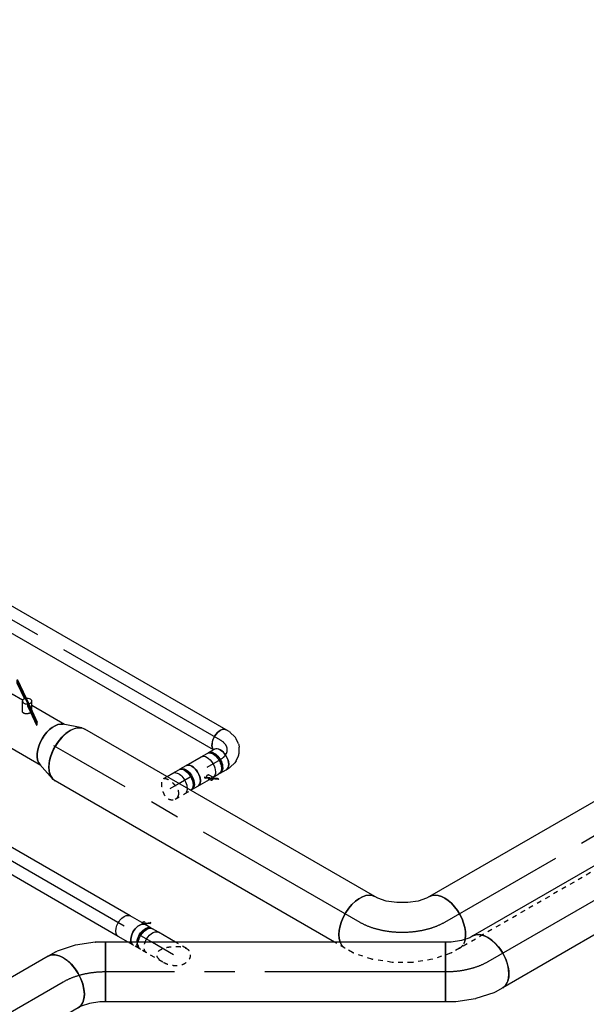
# Model space of a CAD drawing. Extents: x -132501 to 411300, y -42818 to 427495.
# Tile 126 of 256: x -7630 to -4643, y 72980 to 78172. Entities that reach past the tile are written whole.
import ezdxf
from ezdxf.enums import TextEntityAlignment as Align

# ---------------------------------------------------------------- set-up
doc = ezdxf.new("R2010")
doc.units = 0
doc.header["$LTSCALE"] = 50
doc.linetypes.add('CENTER2', pattern=[28.575, 19.05, -3.175, 3.175, -3.175])
doc.linetypes.add('STREEPJES', pattern=[0.1, 0.05, -0.05])
doc.layers.get('0').update_dxf_attribs({"linetype": 'CONTINUOUS'})
for name, color, linetype in [('WL570---_RETOUR', 112, 'CONTINUOUS'), ('WL570---_RETOUR_HL', 8, 'CONTINUOUS'), ('WL570---_TOEVOER', 3, 'CONTINUOUS'), ('WL570---_TOEVOER_HL', 8, 'CONTINUOUS'), ('WM570---_RETOUR_PR', 1, 'CONTINUOUS'), ('WM570---_TOEVOER_PR', 1, 'CONTINUOUS')]:
    doc.layers.add(name, color=color, linetype=linetype)
doc.styles.add('BURO-018', font='ARIAL.TTF', dxfattribs={"height": 63})

# ---------------------------------------------------------------- blocks, each defined once
blk = doc.blocks.new('*U1657')
at = {"color": 0, "ltscale": 10}
for p, q in [((0, 157.5, 2066.67145), (1549.98998, 157.5, 2066.67145)), ((0, -157.5, 2066.67145), (1549.98998, -157.5, 2066.67145))]:
    blk.add_line(p, q, dxfattribs=at)
at = {"color": 0, "ltscale": 10, "extrusion": (4.80741e-17, -2.77556e-17, -1)}
blk.add_ellipse((0, 0, 2066.67145), major_axis=(0, -157.5), ratio=0.5773502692, start_param=0, end_param=3.1415926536, dxfattribs=at)
at = {"color": 0, "ltscale": 10}
for start_param, end_param in [(3.1415926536, 6.2831853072), (2.9490566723, 3.1415926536), (0, 0.1925359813)]:
    blk.add_ellipse((1549.98998, 0, 2066.67145), major_axis=(0, -157.5), ratio=0.5773502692, start_param=start_param, end_param=end_param, dxfattribs=at)
at = {"layer": 'WL570---_TOEVOER_HL', "linetype": 'CENTER2'}
blk.add_line((0, 0, 2066.67145), (1549.98998, 0, 2066.67145), dxfattribs=at)
at = {"layer": 'WM570---_TOEVOER_PR', "color": 1, "style": 'BURO-018'}
blk.add_attdef('POSNR', text='', height=90, dxfattribs=at).set_placement((0, 0), align=Align.MIDDLE)
blk = doc.blocks.new('*U1825')
at = {"color": 8, "linetype": 'STREEPJES', "ltscale": 10}
blk.add_line((0, 157.5, 9050.4), (9247.3, 157.5, 9050.4), dxfattribs=at)
at = {"color": 0, "ltscale": 10}
blk.add_line((0, -157.5, 9050.4), (9247.3, -157.5, 9050.4), dxfattribs=at)
at = {"color": 8, "linetype": 'STREEPJES', "ltscale": 10}
blk.add_ellipse((9247.3, 0, 9050.4), major_axis=(0, -157.5), ratio=0.57735, start_param=3.141593, end_param=3.724571, dxfattribs=at)
at = {"color": 0, "ltscale": 10}
blk.add_ellipse((9247.3, 0, 9050.4), major_axis=(0, -157.5), ratio=0.57735, start_param=3.724571, end_param=6.283185, dxfattribs=at)
at = {"layer": 'WL570---_RETOUR_HL', "linetype": 'CENTER2'}
blk.add_line((0, 0, 9050.4), (9247.3, 0, 9050.4), dxfattribs=at)
at = {"layer": 'WM570---_RETOUR_PR', "color": 1, "style": 'BURO-018'}
blk.add_attdef('POSNR', text='', height=90, dxfattribs=at).set_placement((0, 0), align=Align.MIDDLE)
blk = doc.blocks.new('*U1826')
at = {"color": 8, "linetype": 'STREEPJES', "ltscale": 10}
blk.add_line((0, 157.5, 2511.6), (65.2, 157.5, 2511.6), dxfattribs=at)
at = {"color": 0, "ltscale": 10}
for p, q in [((65.2, 157.5, 2511.6), (1765.2, 157.5, 2511.6)), ((0, -157.5, 2511.6), (1765.2, -157.5, 2511.6))]:
    blk.add_line(p, q, dxfattribs=at)
at = {"color": 8, "linetype": 'STREEPJES', "ltscale": 10}
blk.add_ellipse((0, 0, 2511.6), major_axis=(0, 157.5), ratio=0.57735, start_param=5.840815, end_param=6.283185, dxfattribs=at)
at = {"color": 0, "ltscale": 10, "extrusion": (-6.4407e-18, 6.03802e-17, -1)}
blk.add_ellipse((1765.2, 0, 2511.6), major_axis=(0, 157.5), ratio=0.57735, start_param=0, end_param=3.141593, dxfattribs=at)
at = {"color": 0, "ltscale": 10}
blk.add_ellipse((0, 0, 2511.6), major_axis=(0, 157.5), ratio=0.57735, start_param=3.141593, end_param=5.840815, dxfattribs=at)
at = {"layer": 'WL570---_RETOUR_HL', "linetype": 'CENTER2'}
blk.add_line((0, 0, 2511.6), (1765.2, 0, 2511.6), dxfattribs=at)
at = {"layer": 'WM570---_RETOUR_PR', "color": 1, "style": 'BURO-018'}
blk.add_attdef('POSNR', text='', height=90, dxfattribs=at).set_placement((0, 0), align=Align.MIDDLE)
blk = doc.blocks.new('*U1827')
at = {"color": 8, "linetype": 'STREEPJES', "ltscale": 10}
for p, q in [((-257.2, 157.5, 2329.7), (-211.4, 157.5, 2329.7)), ((-203.5, 156.7, 2329.7), (-105.9, 136.7, 2329.7)), ((-103.3, 136, 2329.7), (-5.4, 98, 2329.7)), ((-5.4, 98, 2329.7), (-5.2, 97.9, 2329.7)), ((-5.2, 97.9, 2329.7), (87.4, 44.4, 2329.7)), ((87.4, 44.4, 2329.7), (87.6, 44.3, 2329.7)), ((87.6, 44.3, 2329.7), (169.4, -21.5, 2329.7)), ((171.3, -23.3, 2329.7), (237.5, -97.9, 2329.7)), ((242.1, -104.3, 2329.7), (265, -144, 2329.7))]:
    blk.add_line(p, q, dxfattribs=at)
at = {"color": 0, "ltscale": 10}
for p, q in [((-257.2, -157.5, 2329.7), (-239.3, -157.5, 2329.7)), ((-239.3, -157.5, 2329.7), (-193.7, -166.8, 2329.7)), ((-193.7, -166.8, 2329.7), (-141.8, -187, 2329.7)), ((-141.8, -187, 2329.7), (-91, -216.3, 2329.7)), ((-91, -216.3, 2329.7), (-47.6, -251.2, 2329.7)), ((-47.6, -251.2, 2329.7), (-16.8, -286, 2329.7)), ((-16.8, -286, 2329.7), (-7.8, -301.5, 2329.7))]:
    blk.add_line(p, q, dxfattribs=at)
at = {"color": 8, "linetype": 'STREEPJES', "ltscale": 10, "extrusion": (4.90704e-17, 1.63965e-16, -1)}
for centre, major_axis, ratio, start_param, end_param in [((-257.2, 0, 2329.7), (0, -157.5), 0.57735, 2.558614, 3.141593), ((-223.3, 0, 2329.7), (15.9, 157.3), 0.497511, 6.232846, 6.333525), ((111.7, -193.4, 2329.7), (128.3, 92.4), 0.497511, 6.232846, 6.333525), ((128.6, -222.7, 2329.7), (136.4, 78.7), 0.57735, 0, 0.44237)]:
    blk.add_ellipse(centre, major_axis=major_axis, ratio=ratio, start_param=start_param, end_param=end_param, dxfattribs=at)
at = {"color": 0, "ltscale": 10, "extrusion": (4.90704e-17, 1.63965e-16, -1)}
for centre, major_axis, start_param, end_param in [((-257.2, 0, 2329.7), (0, -157.5), 0, 2.558614), ((128.6, -222.7, 2329.7), (136.4, 78.7), 0.44237, 3.141593)]:
    blk.add_ellipse(centre, major_axis=major_axis, ratio=0.57735, start_param=start_param, end_param=end_param, dxfattribs=at)
at = {"color": 8, "linetype": 'STREEPJES', "ltscale": 10}
for centre, major_axis, start_param, end_param in [((-149.2, -15.2, 2329.7), (-44.6, -151.6), 3.11519, 3.167995), ((61.4, -136.8, 2329.7), (109, 114.4), 6.256783, 6.309588)]:
    blk.add_ellipse(centre, major_axis=major_axis, ratio=0.313149, start_param=start_param, end_param=end_param, dxfattribs=at)
at = {"layer": 'WL570---_RETOUR_HL', "linetype": 'CENTER2', "extrusion": (4.90704e-17, 1.63965e-16, -1)}
blk.add_ellipse((-128.6, -222.7, 2329.7), major_axis=(-272.8, 157.5), ratio=0.57735, start_param=0.785398, end_param=2.356194, dxfattribs=at)
at = {"layer": 'WM570---_RETOUR_PR', "color": 1, "style": 'BURO-018'}
blk.add_attdef('POSNR', text='', height=90, dxfattribs=at).set_placement((0, 0), align=Align.MIDDLE)
blk = doc.blocks.new('*U1830')
at = {"color": 0, "ltscale": 10}
for p, q in [((0, 157.5, 2814.6), (844.6, 157.5, 2814.6)), ((0, -157.5, 2814.6), (844.6, -157.5, 2814.6))]:
    blk.add_line(p, q, dxfattribs=at)
at = {"color": 0, "ltscale": 10, "extrusion": (4.80741e-17, -2.77556e-17, -1)}
blk.add_ellipse((0, 0, 2814.6), major_axis=(0, -157.5), ratio=0.57735, start_param=0, end_param=3.141593, dxfattribs=at)
at = {"color": 0, "ltscale": 10}
blk.add_ellipse((844.6, 0, 2814.6), major_axis=(0, -157.5), ratio=0.57735, start_param=3.141593, end_param=6.283185, dxfattribs=at)
at = {"layer": 'WL570---_TOEVOER_HL', "linetype": 'CENTER2'}
blk.add_line((0, 0, 2814.6), (844.6, 0, 2814.6), dxfattribs=at)
at = {"layer": 'WM570---_TOEVOER_PR', "color": 1, "style": 'BURO-018'}
blk.add_attdef('POSNR', text='', height=90, dxfattribs=at).set_placement((0, 0), align=Align.MIDDLE)
blk = doc.blocks.new('*U1831')
at = {"color": 0, "ltscale": 10}
for p, q in [((-106.6, 157.5, 2142), (-60.7, 157.5, 2142)), ((-52.8, 156.7, 2142), (44.8, 136.7, 2142)), ((47.3, 136, 2142), (145.2, 98, 2142)), ((191.8, 71.1, 2142), (34.3, -201.6, 2142)), ((145.2, 98, 2142), (145.5, 97.9, 2142)), ((145.5, 97.9, 2142), (191.8, 71.1, 2142)), ((-106.6, -157.5, 2142), (-88.6, -157.5, 2142)), ((-88.6, -157.5, 2142), (-43.1, -166.8, 2142)), ((-43.1, -166.8, 2142), (8.8, -187, 2142)), ((8.8, -187, 2142), (34.3, -201.6, 2142))]:
    blk.add_line(p, q, dxfattribs=at)
at = {"color": 0, "ltscale": 10, "extrusion": (6.4407e-18, -3.71854e-18, -1)}
for centre, major_axis, ratio, start_param, end_param in [((-106.6, 0, 2142), (0, -157.5), 0.57735, 0, 3.141593), ((-72.7, 0, 2142), (15.9, 157.3), 0.497511, 6.232846, 6.333525)]:
    blk.add_ellipse(centre, major_axis=major_axis, ratio=ratio, start_param=start_param, end_param=end_param, dxfattribs=at)
at = {"color": 0, "ltscale": 10}
blk.add_ellipse((1.5, -15.2, 2142), major_axis=(-44.6, -151.6), ratio=0.313149, start_param=3.11519, end_param=3.167995, dxfattribs=at)
at = {"layer": 'WL570---_TOEVOER_HL', "linetype": 'CENTER2', "extrusion": (6.4407e-18, -3.71854e-18, -1)}
blk.add_ellipse((22.1, -222.8, 2142), major_axis=(-272.8, 157.5), ratio=0.57735, start_param=0.785398, end_param=1.570796, dxfattribs=at)
at = {"layer": 'WM570---_TOEVOER_PR', "color": 1, "style": 'BURO-018'}
blk.add_attdef('POSNR', text='', height=90, dxfattribs=at).set_placement((0, 0), align=Align.MIDDLE)
blk = doc.blocks.new('*U1832')
at = {"color": 0, "ltscale": 10}
for p, q in [((0, 157.5, 2142), (1792.6, 157.5, 2142)), ((0, -157.5, 2142), (0, 157.5, 2142)), ((1792.6, 157.5, 2142), (1792.6, -157.5, 2142)), ((0, -157.5, 2142), (1792.6, -157.5, 2142))]:
    blk.add_line(p, q, dxfattribs=at)
at = {"layer": 'WL570---_TOEVOER_HL', "linetype": 'CENTER2'}
blk.add_line((0, 0, 2142), (1792.6, 0, 2142), dxfattribs=at)
at = {"layer": 'WM570---_TOEVOER_PR', "color": 1, "style": 'BURO-018'}
blk.add_attdef('POSNR', text='', height=90, dxfattribs=at).set_placement((0, 0), align=Align.MIDDLE)
blk = doc.blocks.new('*U1834')
at = {"color": 0, "ltscale": 10}
for p, q in [((0, 62.5, 2483.5), (2013, 62.5, 2483.5)), ((0, -62.5, 2483.5), (2013, -62.5, 2483.5))]:
    blk.add_line(p, q, dxfattribs=at)
at = {"color": 0, "ltscale": 10, "extrusion": (-3.46587e-17, 1.08187e-16, -1)}
blk.add_ellipse((2013, 0, 2483.5), major_axis=(0, 62.5), ratio=0.57735, start_param=0, end_param=3.141593, dxfattribs=at)
at = {"layer": 'WL570---_TOEVOER_HL', "linetype": 'CENTER2'}
blk.add_line((0, 0, 2483.5), (2013, 0, 2483.5), dxfattribs=at)
at = {"layer": 'WM570---_TOEVOER_PR', "color": 1, "style": 'BURO-018'}
blk.add_attdef('POSNR', text='', height=90, dxfattribs=at).set_placement((0, 0), align=Align.MIDDLE)
blk = doc.blocks.new('*U1835')
at = {"color": 8, "linetype": 'STREEPJES', "ltscale": 10}
for p, q in [((-71, 59.4, 2450.9), (-79.2, 59.4, 2450.9)), ((-46.1, 62.5, 2450.9), (-13.6, 62.5, 2450.9))]:
    blk.add_line(p, q, dxfattribs=at)
at = {"color": 2, "ltscale": 10}
for p, q in [((-13.6, 62.5, 2450.9), (46.1, 62.5, 2450.9)), ((-71, -59.4, 2450.9), (-79.2, -59.4, 2450.9)), ((-64.1, -79.7, 2450.9), (-67.5, -85.6, 2450.9)), ((-67.5, -85.6, 2450.9), (-65.9, -86.9, 2450.9)), ((-42.2, -70.2, 2450.9), (-65.9, -86.9, 2450.9)), ((-65.9, -86.9, 2450.9), (-62.5, -81, 2450.9)), ((-64.1, -79.7, 2450.9), (-40.4, -63.1, 2450.9)), ((-62.5, -81, 2450.9), (-64.1, -79.7, 2450.9)), ((-38.8, -64.3, 2450.9), (-62.5, -81, 2450.9)), ((-46.1, -62.5, 2450.9), (-25.2, -62.5, 2450.9)), ((-38.8, -64.3, 2450.9), (-42.2, -70.2, 2450.9)), ((-40.4, -63.1, 2450.9), (-38.8, -64.3, 2450.9)), ((-25.2, -62.5, 2450.9), (-30.1, -71, 2450.9)), ((-25.2, -62.5, 2450.9), (46.1, -62.5, 2450.9))]:
    blk.add_line(p, q, dxfattribs=at)
at = {"color": 8, "linetype": 'STREEPJES', "ltscale": 10}
for centre, major_axis, start_param, end_param in [((-82.3, 0, 2450.9), (0, 59.4), 5.408141, 6.175282), ((-46.1, 0, 2450.9), (0, 62.5), 5.760377, 6.283185)]:
    blk.add_ellipse(centre, major_axis=major_axis, ratio=0.57735, start_param=start_param, end_param=end_param, dxfattribs=at)
at = {"color": 2, "ltscale": 10}
for centre, major_axis, start_param, end_param in [((-46.1, 0, 2450.9), (0, 62.5), 3.141593, 5.760377), ((-82.3, 0, 2450.9), (0, 59.4), 3.249496, 5.408141)]:
    blk.add_ellipse(centre, major_axis=major_axis, ratio=0.57735, start_param=start_param, end_param=end_param, dxfattribs=at)
at = {"color": 2, "ltscale": 10, "extrusion": (-3.51927e-17, 1.71978e-16, -1)}
for centre, major_axis, start_param, end_param in [((46.1, 0, 2450.9), (0, 62.5), 0, 3.141593), ((-38.3, -66.3, 2450.9), (8.15, -4.7), 2.282546, 2.962558), ((-38.3, -66.3, 2450.9), (8.15, -4.7), 0, 1.721651)]:
    blk.add_ellipse(centre, major_axis=major_axis, ratio=0.57735, start_param=start_param, end_param=end_param, dxfattribs=at)
at = {"layer": 'WL570---_TOEVOER', "color": 1, "style": 'BURO-018'}
blk.add_attdef('I', text='', height=90, dxfattribs=at).set_placement((0, 0), align=Align.MIDDLE)
at = {"layer": 'WM570---_TOEVOER_PR', "color": 1, "style": 'BURO-018'}
blk.add_attdef('POSNR', text='', height=90, dxfattribs=at).set_placement((0, 0), align=Align.MIDDLE)
blk = doc.blocks.new('*U1836')
at = {"color": 8, "linetype": 'STREEPJES', "ltscale": 10}
for p, q in [((-40.3, 62.5, 2389.9), (-4.1, 62.5, 2389.9)), ((4.1, 62.5, 2389.9), (40.3, 62.5, 2389.9))]:
    blk.add_line(p, q, dxfattribs=at)
at = {"color": 0, "ltscale": 10}
for p, q in [((-40.3, -62.5, 2389.9), (-4.1, -62.5, 2389.9)), ((4.1, -62.5, 2389.9), (40.3, -62.5, 2389.9))]:
    blk.add_line(p, q, dxfattribs=at)
at = {"color": 8, "linetype": 'STREEPJES', "ltscale": 10, "extrusion": (-3.46587e-17, 1.08187e-16, -1)}
for centre, major_axis, start_param, end_param in [((-40.3, 0, 2389.9), (0, 62.5), 0, 1.290521), ((-4.1, 0, 2389.9), (0, 62.5), 0, 0.969913), ((4.1, 0, 2389.9), (0, 62.5), 6.169805, 6.280044), ((4.1, 0, 2389.9), (0, 62.5), 0, 0.894594), ((4.1, 0, 2389.9), (0, 59.4), 0.107903, 0.875044), ((40.3, 0, 2389.9), (0, 62.5), 0, 0.522808)]:
    blk.add_ellipse(centre, major_axis=major_axis, ratio=0.57735, start_param=start_param, end_param=end_param, dxfattribs=at)
at = {"color": 0, "ltscale": 10, "extrusion": (-3.46587e-17, 1.08187e-16, -1)}
for centre, major_axis, start_param, end_param in [((40.3, 0, 2389.9), (0, 62.5), 0.522808, 3.141593), ((-40.3, 0, 2389.9), (0, 62.5), 1.290521, 3.141593), ((-4.1, 0, 2389.9), (0, 62.5), 0.969913, 3.141593), ((4.1, 0, 2389.9), (0, 62.5), 0.894594, 3.254972), ((4.1, 0, 2389.9), (0, 59.4), 0.875044, 3.033689)]:
    blk.add_ellipse(centre, major_axis=major_axis, ratio=0.57735, start_param=start_param, end_param=end_param, dxfattribs=at)
at = {"layer": 'WL570---_TOEVOER_HL', "linetype": 'CENTER2'}
blk.add_line((-40.3, 0, 2389.9), (40.3, 0, 2389.9), dxfattribs=at)
at = {"layer": 'WM570---_TOEVOER_PR', "color": 1, "style": 'BURO-018'}
blk.add_attdef('POSNR', text='', height=90, dxfattribs=at).set_placement((0, 0), align=Align.MIDDLE)
blk = doc.blocks.new('*U1837')
at = {"color": 8, "linetype": 'STREEPJES', "ltscale": 10}
for p, q in [((-39.7, 56.2, 2270.6), (10.1, 142.5, 2270.6)), ((32.4, -68.8, 2270.6), (66.6, -9.7, 2270.6))]:
    blk.add_line(p, q, dxfattribs=at)
at = {"color": 0, "ltscale": 10}
blk.add_line((66.6, -9.7, 2270.6), (118.3, 80, 2270.6), dxfattribs=at)
at = {"color": 8, "linetype": 'STREEPJES', "ltscale": 10, "extrusion": (5.55112e-17, -1.79399e-17, -1)}
blk.add_ellipse((64.2, 111.2, 2270.6), major_axis=(-54.1, 31.2), ratio=0.57735, start_param=0, end_param=1.290521, dxfattribs=at)
at = {"color": 0, "ltscale": 10, "extrusion": (5.55112e-17, -1.79399e-17, -1)}
blk.add_ellipse((64.2, 111.2, 2270.6), major_axis=(-54.1, 31.2), ratio=0.57735, start_param=1.290521, end_param=3.141593, dxfattribs=at)
at = {"color": 8, "linetype": 'STREEPJES', "ltscale": 10}
blk.add_spline([(0, -88.4, 2270.6), (15.1, -85.3, 2270.6), (27.5, -75.9, 2270.6), (36.5, -60.3, 2270.6), (41.8, -39, 2270.6), (43.6, -12.9, 2270.6), (41.8, 15.7, 2270.6), (36.5, 43.6, 2270.6), (27.5, 67.2, 2270.6), (15.1, 82.9, 2270.6), (0, 88.4, 2270.6), (-16.5, 82.9, 2270.6), (-32.5, 67.2, 2270.6), (-46.1, 43.6, 2270.6), (-55.3, 15.7, 2270.6), (-58.5, -12.9, 2270.6), (-55.3, -39, 2270.6), (-46.1, -60.3, 2270.6), (-32.5, -75.9, 2270.6), (-16.5, -85.3, 2270.6), (0, -88.4, 2270.6)], degree=3, dxfattribs=at)
at = {"layer": 'WL570---_TOEVOER_HL', "linetype": 'CENTER2'}
blk.add_line((0, 0, 2270.6), (64.2, 111.2, 2270.6), dxfattribs=at)
at = {"layer": 'WM570---_TOEVOER_PR', "color": 1, "style": 'BURO-018'}
blk.add_attdef('POSNR', text='', height=90, dxfattribs=at).set_placement((0, 0), align=Align.MIDDLE)
blk = doc.blocks.new('*U1838')
at = {"color": 0, "ltscale": 10}
for p, q in [((-130.5, 157.5, 2142), (-101.1, 157.5, 2142)), ((-130.5, -157.5, 2142), (-130.5, 157.5, 2142)), ((-101.1, 157.5, 2142), (-46.1, 166, 2142)), ((-46.1, 166, 2142), (-2, 180.7, 2142)), ((-2, 180.7, 2142), (13.5, 189.7, 2142)), ((131.3, -106, 2142), (171, -83.1, 2142)), ((-76.8, -157.5, 2142), (27, -141.4, 2142)), ((29.6, -140.8, 2142), (124.1, -109.3, 2142)), ((-130.5, -157.5, 2142), (-77.1, -157.5, 2142)), ((-76.8, -157.5, 2142), (-77.1, -157.5, 2142))]:
    blk.add_line(p, q, dxfattribs=at)
for centre, major_axis, ratio, start_param, end_param in [((92.3, 53.3, 2142), (78.8, -136.4), 0.57735, 3.141593, 6.283185), ((-8.9, 12.4, 2142), (-37.2, 153.6), 0.313149, 3.11519, 3.167995)]:
    blk.add_ellipse(centre, major_axis=major_axis, ratio=ratio, start_param=start_param, end_param=end_param, dxfattribs=at)
at = {"color": 0, "ltscale": 10, "extrusion": (1.07852e-32, 3.42114e-48, -1)}
blk.add_ellipse((62.9, 36.3, 2142), major_axis=(64.9, -144.2), ratio=0.497511, start_param=6.232846, end_param=6.333525, dxfattribs=at)
at = {"layer": 'WL570---_TOEVOER_HL', "linetype": 'CENTER2'}
blk.add_ellipse((-130.5, 181.9, 2142), major_axis=(-315.1, 0), ratio=0.57735, start_param=1.570796, end_param=2.356194, dxfattribs=at)
at = {"layer": 'WM570---_TOEVOER_PR', "color": 1, "style": 'BURO-018'}
blk.add_attdef('POSNR', text='', height=90, dxfattribs=at).set_placement((0, 0), align=Align.MIDDLE)
blk = doc.blocks.new('*U1840')
at = {"color": 0, "ltscale": 10}
for p, q in [((6.2, 62.5, 3871), (3131, 62.5, 3871)), ((0, -62.5, 3871), (3131, -62.5, 3871))]:
    blk.add_line(p, q, dxfattribs=at)
blk.add_ellipse((0, 0, 3871), major_axis=(0, 62.5), ratio=0.57735, start_param=3.141593, end_param=6.123637, dxfattribs=at)
at = {"color": 0, "ltscale": 10, "extrusion": (-4.16334e-17, 1.0416e-16, -1)}
blk.add_ellipse((3131, 0, 3871), major_axis=(0, 62.5), ratio=0.57735, start_param=0, end_param=3.141593, dxfattribs=at)
at = {"layer": 'WL570---_RETOUR_HL', "linetype": 'CENTER2'}
blk.add_line((0, 0, 3871), (3131, 0, 3871), dxfattribs=at)
at = {"layer": 'WM570---_RETOUR_PR', "color": 1, "style": 'BURO-018'}
blk.add_attdef('POSNR', text='', height=90, dxfattribs=at).set_placement((0, 0), align=Align.MIDDLE)
blk = doc.blocks.new('*U1893')
at = {"color": 0, "ltscale": 10}
for p, q in [((12.2, 103.9, 3798.9), (3.1, 119.6, 3798.9)), ((-127, 59.4, 3798.9), (-135.1, 59.4, 3798.9)), ((23.3, 65.9, 3798.9), (14.8, 97.5, 3798.9)), ((21.7, 23.8, 3798.9), (24.4, 53.4, 3798.9)), ((2.2, -17.7, 3798.9), (16.4, 7, 3798.9)), ((-34.1, -47.8, 3798.9), (-9.8, -30.7, 3798.9)), ((-127, -59.4, 3798.9), (-135.1, -59.4, 3798.9)), ((-102.1, -62.5, 3798.9), (-83.9, -62.5, 3798.9)), ((-77, -61.6, 3798.9), (-45.4, -53.1, 3798.9))]:
    blk.add_line(p, q, dxfattribs=at)
at = {"color": 0, "ltscale": 10, "extrusion": (-3.81103e-17, 2.2003e-17, -1)}
for centre, major_axis, ratio, start_param, end_param in [((-51, 88.4, 3798.9), (-54.1, -31.3), 0.57735, 0.159548, 3.141593), ((-44.3, 76.8, 3798.9), (58, 24), 0.646887, 6.198226, 6.368145), ((-40.1, 34.1, 3798.9), (-60.1, 19), 0.803023, 2.966153, 3.317032), ((-66.1, 6, 3798.9), (26.6, -57), 0.750739, 6.150885, 6.415485)]:
    blk.add_ellipse(centre, major_axis=major_axis, ratio=ratio, start_param=start_param, end_param=end_param, dxfattribs=at)
at = {"color": 0, "ltscale": 10}
for centre, major_axis, ratio, start_param, end_param in [((-138.2, 0, 3798.9), (0, 59.4), 0.57735, 3.249496, 6.175282), ((-102.1, 0, 3798.9), (0, 62.5), 0.57735, 3.141593, 6.283185), ((-38.3, 54.3, 3798.9), (62.7, 5.4), 0.750739, 6.150885, 6.415485), ((-49.6, 17.7, 3798.9), (-46.5, 42.5), 0.803023, 2.966153, 3.317032), ((-88.6, 0, 3798.9), (8.2, -62.3), 0.646887, 6.198226, 6.368145)]:
    blk.add_ellipse(centre, major_axis=major_axis, ratio=ratio, start_param=start_param, end_param=end_param, dxfattribs=at)
at = {"layer": 'WL570---_RETOUR_HL', "linetype": 'CENTER2'}
blk.add_ellipse((-153.1, 88.4, 3798.9), major_axis=(108.3, -62.5), ratio=0.57735, start_param=5.497787, end_param=7.068583, dxfattribs=at)
at = {"layer": 'WM570---_RETOUR_PR', "color": 1, "style": 'BURO-018'}
blk.add_attdef('POSNR', text='', height=90, dxfattribs=at).set_placement((0, 0), align=Align.MIDDLE)
blk = doc.blocks.new('*U1894')
at = {"color": 0, "ltscale": 10}
for p, q in [((-40.3, 62.5, 3698.2), (-4.1, 62.5, 3698.2)), ((4.1, 62.5, 3698.2), (40.3, 62.5, 3698.2)), ((-39.6, -62.5, 3698.2), (-4.1, -62.5, 3698.2)), ((4.1, -62.5, 3698.2), (40.3, -62.5, 3698.2))]:
    blk.add_line(p, q, dxfattribs=at)
at = {"color": 0, "ltscale": 10, "extrusion": (-3.81103e-17, 2.2003e-17, -1)}
for centre, major_axis, start_param, end_param in [((-40.3, 0, 3698.2), (0, 62.5), 0, 3.122724), ((-4.1, 0, 3698.2), (0, 62.5), 0, 3.141593), ((4.1, 0, 3698.2), (0, 62.5), 0, 3.254972), ((4.1, 0, 3698.2), (0, 62.5), 6.169805, 6.280044), ((4.1, 0, 3698.2), (0, 59.4), 0.107903, 3.033689), ((40.3, 0, 3698.2), (0, 62.5), 0, 3.141593)]:
    blk.add_ellipse(centre, major_axis=major_axis, ratio=0.57735, start_param=start_param, end_param=end_param, dxfattribs=at)
at = {"layer": 'WL570---_RETOUR_HL', "linetype": 'CENTER2'}
blk.add_line((-40.3, 0, 3698.2), (40.3, 0, 3698.2), dxfattribs=at)
at = {"layer": 'WM570---_RETOUR_PR', "color": 1, "style": 'BURO-018'}
blk.add_attdef('POSNR', text='', height=90, dxfattribs=at).set_placement((0, 0), align=Align.MIDDLE)
blk = doc.blocks.new('*U1895')
at = {"color": 2, "ltscale": 10}
for p, q in [((-71, 59.4, 3637.2), (-79.2, 59.4, 3637.2)), ((-46.1, 62.5, 3637.2), (46.1, 62.5, 3637.2)), ((7.3, -39.8, 3637.2), (5.7, -41.1, 3637.2)), ((5.7, -41.1, 3637.2), (9.1, -47, 3637.2)), ((31, -56.5, 3637.2), (7.3, -39.8, 3637.2)), ((10.7, -45.7, 3637.2), (7.3, -39.8, 3637.2)), ((9.1, -47, 3637.2), (10.7, -45.7, 3637.2)), ((32.8, -63.6, 3637.2), (9.1, -47, 3637.2)), ((33.9, -62, 3637.2), (10.7, -45.7, 3637.2)), ((33.5, -39.2, 3637.2), (46.4, -61.6, 3637.2)), ((-71, -59.4, 3637.2), (-79.2, -59.4, 3637.2)), ((-46.1, -62.5, 3637.2), (25.2, -62.5, 3637.2)), ((21.2, -55.5, 3637.2), (25.2, -62.5, 3637.2)), ((25.2, -62.5, 3637.2), (30.1, -71, 3637.2)), ((31, -56.5, 3637.2), (34.4, -62.3, 3637.2)), ((32.8, -63.6, 3637.2), (34.4, -62.3, 3637.2)), ((65.9, -86.9, 3637.2), (32.8, -63.6, 3637.2)), ((34.4, -62.3, 3637.2), (33.9, -62, 3637.2)), ((67.5, -85.6, 3637.2), (34.4, -62.3, 3637.2)), ((64.1, -79.7, 3637.2), (45.7, -66.8, 3637.2)), ((67.5, -85.6, 3637.2), (64.1, -79.7, 3637.2)), ((65.9, -86.9, 3637.2), (67.5, -85.6, 3637.2))]:
    blk.add_line(p, q, dxfattribs=at)
for centre, major_axis, start_param, end_param in [((-82.3, 0, 3637.2), (0, 59.4), 3.249496, 6.175282), ((-46.1, 0, 3637.2), (0, 62.5), 3.141593, 6.283185), ((38.3, -66.3, 3637.2), (-8.15, -4.7), 3.141593, 6.283185), ((38.3, -66.3, 3637.2), (-8.15, -4.7), 0, 3.141593)]:
    blk.add_ellipse(centre, major_axis=major_axis, ratio=0.57735, start_param=start_param, end_param=end_param, dxfattribs=at)
at = {"color": 2, "ltscale": 10, "extrusion": (2.77556e-17, 4.80741e-17, -1)}
blk.add_ellipse((46.1, 0, 3637.2), major_axis=(0, 62.5), ratio=0.57735, start_param=0, end_param=3.122724, dxfattribs=at)
at = {"color": 2, "ltscale": 10}
blk.add_spline([(16.9, -46.6, 3637.2), (17.1, -46, 3637.2), (17.3, -45.4, 3637.2), (17.6, -44.7, 3637.2), (17.9, -44, 3637.2), (18.4, -43.3, 3637.2), (18.9, -42.7, 3637.2), (19.5, -42, 3637.2), (20.1, -41.3, 3637.2), (20.8, -40.7, 3637.2), (21.5, -40.1, 3637.2), (22.3, -39.5, 3637.2), (23.1, -39, 3637.2), (23.9, -38.5, 3637.2), (24.7, -38.1, 3637.2), (25.6, -37.7, 3637.2), (26.4, -37.4, 3637.2), (27.2, -37.2, 3637.2), (28.1, -37.1, 3637.2), (28.9, -37, 3637.2), (29.6, -37.1, 3637.2), (30.4, -37.2, 3637.2), (31.1, -37.3, 3637.2), (31.7, -37.6, 3637.2), (32.2, -37.9, 3637.2), (32.7, -38.3, 3637.2), (33.2, -38.7, 3637.2), (33.5, -39.2, 3637.2)], degree=3, dxfattribs=at)
at = {"layer": 'WL570---_RETOUR', "color": 1, "style": 'BURO-018'}
blk.add_attdef('I', text='', height=90, dxfattribs=at).set_placement((0, 0), align=Align.MIDDLE)
at = {"layer": 'WM570---_RETOUR_PR', "color": 1, "style": 'BURO-018'}
blk.add_attdef('POSNR', text='', height=90, dxfattribs=at).set_placement((0, 0), align=Align.MIDDLE)
blk = doc.blocks.new('*U1896')
at = {"color": 0, "ltscale": 10}
for p, q in [((-40.3, 62.5, 3576.1), (-4.1, 62.5, 3576.1)), ((4.1, 62.5, 3576.1), (40.3, 62.5, 3576.1)), ((4.1, -62.5, 3576.1), (40.3, -62.5, 3576.1))]:
    blk.add_line(p, q, dxfattribs=at)
at = {"color": 8, "linetype": 'STREEPJES', "ltscale": 10}
for p in [(-40.3, -62.5, 3576.1), (-3.2, -62.5, 3576.1)]:
    blk.add_line(p, (-4.1, -62.5, 3576.1), dxfattribs=at)
at = {"color": 0, "ltscale": 10, "extrusion": (-3.81103e-17, 2.2003e-17, -1)}
for centre, major_axis, start_param, end_param in [((-40.3, 0, 3576.1), (0, 62.5), 0, 2.337975), ((-4.1, 0, 3576.1), (0, 62.5), 0, 3.118488), ((4.1, 0, 3576.1), (0, 62.5), 0, 3.254972), ((4.1, 0, 3576.1), (0, 62.5), 6.169805, 6.280044), ((4.1, 0, 3576.1), (0, 59.4), 0.107903, 3.033689), ((40.3, 0, 3576.1), (0, 62.5), 0, 3.141593)]:
    blk.add_ellipse(centre, major_axis=major_axis, ratio=0.57735, start_param=start_param, end_param=end_param, dxfattribs=at)
at = {"color": 8, "linetype": 'STREEPJES', "ltscale": 10, "extrusion": (-3.81103e-17, 2.2003e-17, -1)}
blk.add_ellipse((-40.3, 0, 3576.1), major_axis=(0, 62.5), ratio=0.57735, start_param=2.337975, end_param=3.141593, dxfattribs=at)
at = {"layer": 'WL570---_RETOUR_HL', "linetype": 'CENTER2'}
blk.add_line((-40.3, 0, 3576.1), (40.3, 0, 3576.1), dxfattribs=at)
at = {"layer": 'WM570---_RETOUR_PR', "color": 1, "style": 'BURO-018'}
blk.add_attdef('POSNR', text='', height=90, dxfattribs=at).set_placement((0, 0), align=Align.MIDDLE)
blk = doc.blocks.new('*U1897')
at = {"color": 8, "linetype": 'STREEPJES', "ltscale": 10}
for p, q in [((-5.2, 62.5, 3510.7), (17.2, 62.5, 3510.7)), ((-5.2, -62.5, 3510.7), (52.3, -62.5, 3510.7))]:
    blk.add_line(p, q, dxfattribs=at)
at = {"color": 0, "ltscale": 10}
blk.add_line((17.2, 62.5, 3510.7), (52.3, 62.5, 3510.7), dxfattribs=at)
at = {"color": 0, "ltscale": 10, "extrusion": (-3.81103e-17, 2.2003e-17, -1)}
blk.add_ellipse((52.3, 0, 3510.7), major_axis=(0, 62.5), ratio=0.57735, start_param=0, end_param=2.337975, dxfattribs=at)
at = {"color": 8, "linetype": 'STREEPJES', "ltscale": 10, "extrusion": (-3.81103e-17, 2.2003e-17, -1)}
blk.add_ellipse((52.3, 0, 3510.7), major_axis=(0, 62.5), ratio=0.57735, start_param=2.337975, end_param=3.141593, dxfattribs=at)
at = {"color": 8, "linetype": 'STREEPJES', "ltscale": 10}
blk.add_spline([(25.5, -44.2, 3510.7), (31.2, -28.4, 3510.7), (32.1, -9.8, 3510.7), (28.8, 9.8, 3510.7), (22.6, 28.4, 3510.7), (15, 44.2, 3510.7), (6.9, 55.7, 3510.7), (-1.2, 61.7, 3510.7), (-9.2, 61.7, 3510.7), (-17.4, 55.7, 3510.7), (-25.5, 44.2, 3510.7), (-33.1, 28.4, 3510.7), (-39.2, 9.8, 3510.7), (-42.4, -9.8, 3510.7), (-41.7, -28.4, 3510.7), (-36.1, -44.2, 3510.7), (-25.9, -55.7, 3510.7), (-12.5, -61.7, 3510.7), (2.1, -61.7, 3510.7), (15.4, -55.7, 3510.7), (25.5, -44.2, 3510.7)], degree=3, dxfattribs=at)
at = {"layer": 'WL570---_RETOUR_HL', "linetype": 'CENTER2'}
blk.add_line((0, 0, 3510.7), (52.3, 0, 3510.7), dxfattribs=at)
at = {"layer": 'WM570---_RETOUR_PR', "color": 1, "style": 'BURO-018'}
blk.add_attdef('POSNR', text='', height=90, dxfattribs=at).set_placement((0, 0), align=Align.MIDDLE)
blk = doc.blocks.new('*U1902')
at = {"color": 0, "ltscale": 10}
for p, q in [((17.4, 154.6, 3759.7), (111.9, 122.7, 3759.7)), ((17.4, -154.6, 3759.7), (111.9, -122.7, 3759.7))]:
    blk.add_line(p, q, dxfattribs=at)
blk.add_ellipse((0, 0, 3759.7), major_axis=(0, 157.5), ratio=0.57735, start_param=3.141593, end_param=6.283185, dxfattribs=at)
at = {"color": 0, "ltscale": 10, "extrusion": (9.07038e-17, 5.23679e-17, -1)}
blk.add_ellipse((98.1, 0, 3759.7), major_axis=(0, 125), ratio=0.57735, start_param=0.192536, end_param=2.949057, dxfattribs=at)
at = {"layer": 'WL570---_RETOUR_HL', "linetype": 'CENTER2'}
blk.add_line((0, 0, 3759.7), (98.1, 0, 3759.7), dxfattribs=at)
for centre in [(0, 0, 3759.7), (98.1, 0, 3759.7)]:
    blk.add_circle(centre, 0.075, dxfattribs=at)
at = {"layer": 'WM570---_RETOUR_PR', "color": 1, "style": 'BURO-018'}
blk.add_attdef('POSNR', text='', height=90, dxfattribs=at).set_placement((0, 0), align=Align.MIDDLE)
blk = doc.blocks.new('*U1929')
at = {"color": 2, "ltscale": 10}
for p, q in [((-156.3, 125, 3944.5), (163.3, 125, 3944.5)), ((-29.3, -48.8, 3944.5), (-32.4, -51.4, 3944.5)), ((-32.4, -51.4, 3944.5), (-25.6, -63.1, 3944.5)), ((58.8, -110.7, 3944.5), (-29.3, -48.8, 3944.5)), ((-22.5, -60.6, 3944.5), (-29.3, -48.8, 3944.5)), ((-25.6, -63.1, 3944.5), (-22.5, -60.6, 3944.5)), ((62.4, -125.1, 3944.5), (-25.6, -63.1, 3944.5)), ((65.1, -122.1, 3944.5), (-22.5, -60.6, 3944.5)), ((30.3, -102.5, 3944.5), (43.3, -125, 3944.5)), ((72.2, -75, 3944.5), (98.2, -120.1, 3944.5)), ((-156.3, -125, 3944.5), (43.3, -125, 3944.5)), ((43.3, -125, 3944.5), (54.9, -145.1, 3944.5)), ((58.8, -110.7, 3944.5), (65.6, -122.5, 3944.5)), ((62.4, -125.1, 3944.5), (65.6, -122.5, 3944.5)), ((175.6, -204.6, 3944.5), (62.4, -125.1, 3944.5)), ((65.6, -122.5, 3944.5), (65.1, -122.1, 3944.5)), ((178.7, -202, 3944.5), (65.6, -122.5, 3944.5)), ((171.9, -190.2, 3944.5), (94.7, -135.9, 3944.5)), ((99.4, -125, 3944.5), (163.3, -125, 3944.5)), ((178.7, -202, 3944.5), (171.9, -190.2, 3944.5)), ((175.6, -204.6, 3944.5), (178.7, -202, 3944.5))]:
    blk.add_line(p, q, dxfattribs=at)
for centre, major_axis, start_param, end_param in [((-163.3, 0, 3944.5), (0, 125), 3.334129, 6.090649), ((76.5, -132.6, 3944.5), (-21.7, -12.5), 3.141593, 6.283185), ((76.5, -132.6, 3944.5), (-21.7, -12.5), 0, 3.141593)]:
    blk.add_ellipse(centre, major_axis=major_axis, ratio=0.57735, start_param=start_param, end_param=end_param, dxfattribs=at)
at = {"color": 2, "ltscale": 10, "extrusion": (-4.16334e-17, 1.0416e-16, -1)}
blk.add_ellipse((163.3, 0, 3944.5), major_axis=(0, 125), ratio=0.57735, start_param=0, end_param=3.141593, dxfattribs=at)
at = {"color": 2, "ltscale": 10}
blk.add_spline([(29.7, -90.2, 3944.5), (29.9, -89.7, 3944.5), (30.9, -87.9, 3944.5), (32.1, -86.1, 3944.5), (33.4, -84.3, 3944.5), (34.9, -82.5, 3944.5), (36.6, -80.7, 3944.5), (38.4, -79, 3944.5), (40.3, -77.3, 3944.5), (42.3, -75.7, 3944.5), (44.4, -74.3, 3944.5), (46.5, -73, 3944.5), (48.7, -71.8, 3944.5), (50.9, -70.9, 3944.5), (53.2, -70.1, 3944.5), (55.4, -69.5, 3944.5), (57.6, -69.1, 3944.5), (59.7, -68.9, 3944.5), (61.7, -69, 3944.5), (63.7, -69.3, 3944.5), (65.5, -69.7, 3944.5), (67.2, -70.4, 3944.5), (68.7, -71.3, 3944.5), (70.1, -72.4, 3944.5), (71.2, -73.6, 3944.5), (72.2, -75, 3944.5)], degree=3, dxfattribs=at)
at = {"layer": 'WM570---_TOEVOER_PR', "color": 1, "style": 'BURO-018'}
blk.add_attdef('POSNR', text='', height=90, dxfattribs=at).set_placement((0, 0), align=Align.MIDDLE)

msp = doc.modelspace()

# ---------------------------------------------------------------- block references
at = {"layer": 'WL570---_RETOUR'}
for name, p, rotation in [('*U1825', (2617.6076, 78035.5769, -9050.4197), 210.0000000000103), ('*U1840', (-6572.6041, 74373.198, -3871.0338), 149.9999999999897), ('*U1902', (-7365.0114, 74294.5013, -3759.7398), 149.9999999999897), ('*U1826', (-5836.307, 73411.9034, -2511.5579), 149.9999999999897), ('*U1893', (-6484.2157, 74322.167, -3798.865), 30.00000000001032), ('*U1895', (-6682.241, 74207.8371, -3637.1781), 30.00000000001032), ('*U1894', (-6607.4645, 74251.0093, -3698.2329), 30.00000000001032), ('*U1896', (-6757.0175, 74164.6648, -3576.1233), 30.00000000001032), ('*U1897', (-6837.2034, 74118.3694, -3510.6518), 30.00000000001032), ('*U1827', (-5613.5684, 73283.3052, -2329.6926), 210.0000000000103)]:
    msp.add_blockref(name, p, dxfattribs=dict(at, rotation=rotation))
at = {"layer": 'WL570---_TOEVOER'}
for name, p, rotation in [('*U1929', (-7591.3562, 74425.1816, -3944.5496), 149.9999999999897), ('*U1834', (-7079.6985, 73392.0764, -2483.5183), 149.9999999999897), ('*U1830', (-4431.2752, 73626.1711, -2814.5782), 210.0000000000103), ('*U1835', (-7039.7823, 73369.0308, -2450.9269), 149.9999999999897), ('*U1836', (-6965.0058, 73325.8586, -2389.8721), 149.9999999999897), ('*U1831', (-5254.9927, 73150.5976, -2142.0157), 210.0000000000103), ('*U1837', (-6818.9448, 73241.5302, -2270.6139), 90), ('*U1657', (-7400.8839, 73097.3212, -2066.6714), 210.0000000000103), ('*U1838', (-7308.6064, 73150.5976, -2142.0157), 180), ('*U1832', (-5385.4927, 73150.5976, -2142.0157), 180)]:
    msp.add_blockref(name, p, dxfattribs=dict(at, rotation=rotation))

doc.saveas('drawing.dxf')
